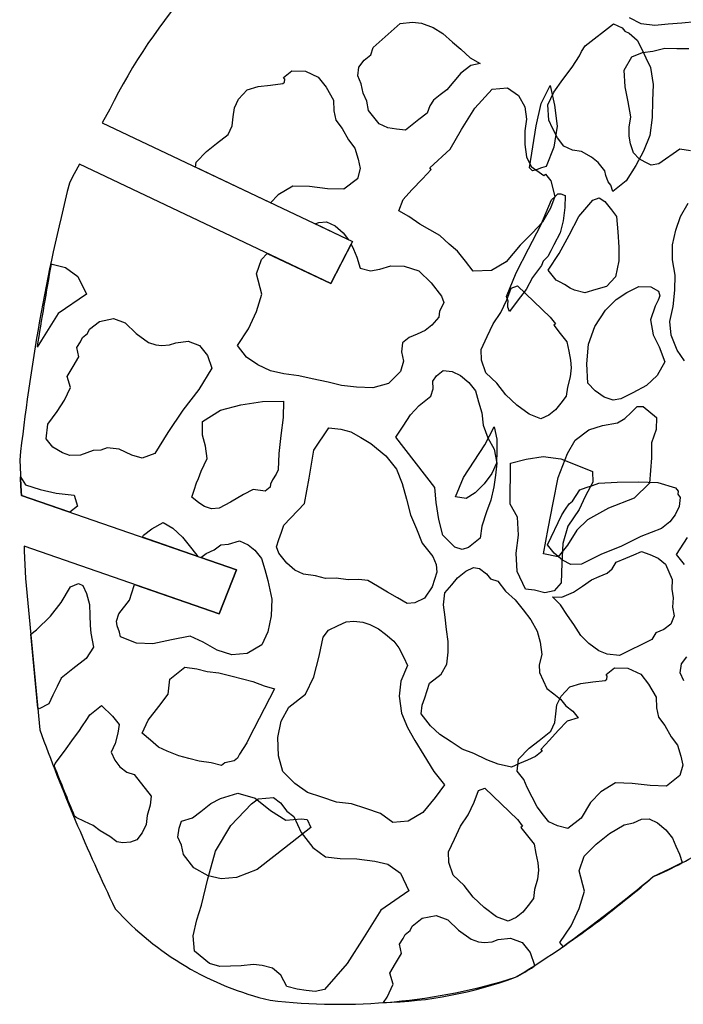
# Model space of a CAD drawing. Extents: x 1.3 to 15.6, y 3.2 to 7.5.
# Tile 11 of 19: x 8.5 to 9.9, y 3.2 to 5.2. Entities that reach past the tile are written whole.
import ezdxf

# ---------------------------------------------------------------- set-up
doc = ezdxf.new("R2010")
doc.units = 0
doc.header["$MEASUREMENT"] = 0

msp = doc.modelspace()

# ---------------------------------------------------------------- linework, layer by layer
at = {"color": 7, "linetype": 'Continuous'}
for p, q in [((9.3126, 5.1717), (9.3376, 5.1748)), ((9.3376, 5.1748), (9.3558, 5.1726)), ((9.3558, 5.1726), (9.3794, 5.1636)), ((9.8031, 5.1712), (9.7788, 5.1838)), ((9.8856, 5.173), (9.8581, 5.1704)), ((9.9132, 5.1757), (9.8856, 5.173)), ((9.2575, 5.1229), (9.3126, 5.1717)), ((9.3794, 5.1636), (9.3995, 5.1519)), ((9.6888, 5.1262), (9.7466, 5.1716)), ((9.7466, 5.1716), (9.7554, 5.1674)), ((9.7554, 5.1674), (9.7641, 5.1633)), ((9.7641, 5.1633), (9.7694, 5.1565)), ((9.7694, 5.1565), (9.7782, 5.1524)), ((9.7782, 5.1524), (9.7949, 5.138)), ((9.8305, 5.1677), (9.8031, 5.1712)), ((9.8581, 5.1704), (9.8305, 5.1677)), ((9.3995, 5.1519), (9.4189, 5.1342)), ((9.4189, 5.1342), (9.4357, 5.1199)), ((9.7949, 5.138), (9.8048, 5.1184)), ((9.2526, 5.1081), (9.2575, 5.1229)), ((9.4357, 5.1199), (9.4551, 5.1021)), ((9.6771, 5.1061), (9.6813, 5.1148)), ((9.6813, 5.1148), (9.6888, 5.1262)), ((9.7838, 5.1043), (9.8053, 5.1131)), ((9.8048, 5.1184), (9.8121, 5.1021)), ((9.8053, 5.1131), (9.8267, 5.1158)), ((9.8267, 5.1158), (9.8513, 5.1216)), ((9.8513, 5.1216), (9.8757, 5.1212)), ((9.8757, 5.1212), (9.9001, 5.1209)), ((9.2281, 5.0834), (9.239, 5.0975)), ((9.239, 5.0975), (9.2526, 5.1081)), ((9.4551, 5.1021), (9.4752, 5.0905)), ((9.6621, 5.0833), (9.6696, 5.0947)), ((9.6696, 5.0947), (9.6771, 5.1061)), ((9.7681, 5.077), (9.7838, 5.1043)), ((9.8121, 5.1021), (9.822, 5.0824)), ((9.0747, 5.0619), (9.0917, 5.0753)), ((9.0917, 5.0753), (9.1194, 5.075)), ((9.1194, 5.075), (9.1456, 5.0626)), ((9.2259, 5.0652), (9.2281, 5.0834)), ((9.4563, 5.0866), (9.4359, 5.0706)), ((9.4752, 5.0905), (9.4563, 5.0866)), ((9.6436, 5.0578), (9.6621, 5.0833)), ((9.7706, 5.0433), (9.7681, 5.077)), ((9.822, 5.0824), (9.8271, 5.0479)), ((9.0732, 5.0498), (9.0766, 5.0525)), ((9.0774, 5.0585), (9.0747, 5.0619)), ((9.0766, 5.0525), (9.0774, 5.0585)), ((9.1456, 5.0626), (9.1616, 5.0422)), ((9.2332, 5.0489), (9.2259, 5.0652)), ((9.4215, 5.0539), (9.4072, 5.0371)), ((9.4359, 5.0706), (9.4215, 5.0539)), ((9.6251, 5.0323), (9.6436, 5.0578)), ((8.9832, 5.0176), (9.0009, 5.037)), ((9.0009, 5.037), (9.0232, 5.0435)), ((9.0232, 5.0435), (9.0482, 5.0467)), ((9.0482, 5.0467), (9.0732, 5.0498)), ((9.1616, 5.0422), (9.1768, 5.0157)), ((9.237, 5.03), (9.2332, 5.0489)), ((9.4072, 5.0371), (9.3936, 5.0265)), ((9.4642, 4.9995), (9.4997, 5.0383)), ((9.4997, 5.0383), (9.5307, 5.0407)), ((9.5307, 5.0407), (9.5535, 5.0256)), ((9.599, 5.0092), (9.6179, 5.0456)), ((9.6127, 5.0061), (9.6251, 5.0323)), ((9.6179, 5.0456), (9.6265, 5.0057)), ((9.7763, 5.0127), (9.7706, 5.0433)), ((9.8271, 5.0479), (9.8261, 5.0142)), ((8.9749, 5.0001), (8.9832, 5.0176)), ((9.1768, 5.0157), (9.1773, 4.9941)), ((9.2443, 5.0137), (9.237, 5.03)), ((9.2482, 4.9948), (9.2443, 5.0137)), ((9.38, 5.0158), (9.3725, 5.0044)), ((9.3936, 5.0265), (9.38, 5.0158)), ((9.5535, 5.0256), (9.5661, 5.0025)), ((9.782, 4.982), (9.7763, 5.0127)), ((9.8261, 5.0142), (9.8251, 4.9805)), ((8.7215, 4.9976), (8.7059, 4.9695)), ((8.9727, 4.9819), (8.9749, 5.0001)), ((9.1773, 4.9941), (9.1812, 4.9752)), ((9.2588, 4.9812), (9.2482, 4.9948)), ((9.3725, 5.0044), (9.3676, 4.9896)), ((9.4375, 4.9565), (9.4642, 4.9995)), ((9.5661, 5.0025), (9.5693, 4.9775)), ((9.5892, 4.9635), (9.599, 5.0092)), ((9.6151, 4.9751), (9.6127, 5.0061)), ((9.6265, 5.0057), (9.6319, 4.9629)), ((8.9705, 4.9637), (8.9727, 4.9819)), ((9.1812, 4.9752), (9.1945, 4.9582)), ((9.2695, 4.9676), (9.2588, 4.9812)), ((9.3506, 4.9763), (9.337, 4.9656)), ((9.3676, 4.9896), (9.3506, 4.9763)), ((9.5693, 4.9775), (9.5663, 4.9533)), ((9.6224, 4.9588), (9.6151, 4.9751)), ((9.7786, 4.9607), (9.782, 4.982)), ((9.8251, 4.9805), (9.8207, 4.9441)), ((8.7059, 4.9695), (9.2153, 4.7279)), ((8.9622, 4.9463), (8.9705, 4.9637)), ((9.1945, 4.9582), (9.2071, 4.9351)), ((9.287, 4.9593), (9.2695, 4.9676)), ((9.3052, 4.9571), (9.287, 4.9593)), ((9.3234, 4.9549), (9.3052, 4.9571)), ((9.337, 4.9656), (9.3234, 4.9549)), ((9.4141, 4.9163), (9.4375, 4.9565)), ((9.5663, 4.9533), (9.5661, 4.9256)), ((9.5824, 4.9208), (9.5892, 4.9635)), ((9.6323, 4.9391), (9.6224, 4.9588)), ((9.6319, 4.9629), (9.6252, 4.9202)), ((9.7783, 4.9424), (9.7786, 4.9607)), ((8.9384, 4.9276), (8.9622, 4.9463)), ((9.2071, 4.9351), (9.2204, 4.9181)), ((9.6457, 4.9221), (9.6323, 4.9391)), ((9.7811, 4.927), (9.7783, 4.9424)), ((9.8207, 4.9441), (9.8076, 4.9118)), ((8.918, 4.9116), (8.9384, 4.9276)), ((9.2204, 4.9181), (9.227, 4.8958)), ((9.3726, 4.8782), (9.4141, 4.9163)), ((9.5661, 4.9256), (9.5692, 4.9006)), ((9.5757, 4.8781), (9.5824, 4.9208)), ((9.6252, 4.9202), (9.6093, 4.8807)), ((9.6631, 4.9139), (9.6457, 4.9221)), ((9.6813, 4.9117), (9.6631, 4.9139)), ((9.7015, 4.9), (9.6813, 4.9117)), ((9.787, 4.9086), (9.7811, 4.927)), ((9.8076, 4.9118), (9.7918, 4.8829)), ((9.8818, 4.9164), (9.8386, 4.8865)), ((9.9032, 4.913), (9.8818, 4.9164)), ((8.8969, 4.8895), (8.918, 4.9116)), ((9.227, 4.8958), (9.2308, 4.8769)), ((9.5692, 4.9006), (9.5791, 4.8809)), ((9.7156, 4.8891), (9.7015, 4.9)), ((9.799, 4.8962), (9.787, 4.9086)), ((9.8112, 4.8899), (9.799, 4.8962)), ((8.6594, 4.8854), (8.6485, 4.8657)), ((9.171, 4.6427), (8.6594, 4.8854)), ((8.8957, 4.8795), (8.8969, 4.8895)), ((9.0487, 4.8069), (8.8957, 4.8795)), ((9.2308, 4.8769), (9.2252, 4.856)), ((9.3575, 4.8554), (9.3753, 4.8748)), ((9.3753, 4.8748), (9.3726, 4.8782)), ((9.5817, 4.8719), (9.5757, 4.8781)), ((9.5791, 4.8809), (9.6046, 4.8625)), ((9.5909, 4.8749), (9.5817, 4.8719)), ((9.6001, 4.8778), (9.5909, 4.8749)), ((9.6093, 4.8807), (9.6001, 4.8778)), ((9.7289, 4.8721), (9.7156, 4.8891)), ((9.7308, 4.8626), (9.7289, 4.8721)), ((9.7918, 4.8829), (9.7726, 4.8514)), ((9.8233, 4.8836), (9.8112, 4.8899)), ((9.8386, 4.8865), (9.8233, 4.8836)), ((9.2252, 4.856), (9.198, 4.8346)), ((9.3364, 4.8333), (9.3575, 4.8554)), ((9.6046, 4.8625), (9.608, 4.8651)), ((9.608, 4.8651), (9.6187, 4.8515)), ((9.6187, 4.8515), (9.6271, 4.8197)), ((9.7354, 4.8497), (9.7308, 4.8626)), ((9.0942, 4.841), (9.0643, 4.8231)), ((9.1279, 4.84), (9.0942, 4.841)), ((9.1643, 4.8356), (9.1279, 4.84)), ((9.198, 4.8346), (9.1643, 4.8356)), ((9.3187, 4.8139), (9.3364, 4.8333)), ((9.7408, 4.8429), (9.7354, 4.8497)), ((9.7454, 4.8301), (9.7408, 4.8429)), ((9.7726, 4.8514), (9.7454, 4.8301)), ((9.0643, 4.8231), (9.0487, 4.8069)), ((9.3097, 4.7904), (9.3187, 4.8139)), ((9.5984, 4.7617), (9.6206, 4.8133)), ((9.6271, 4.8197), (9.6181, 4.7962)), ((9.6206, 4.8133), (9.6268, 4.8193)), ((9.6268, 4.8193), (9.633, 4.8253)), ((9.633, 4.8253), (9.6391, 4.8252)), ((9.6391, 4.8252), (9.6482, 4.8221)), ((9.6482, 4.8221), (9.6478, 4.7976)), ((9.6759, 4.7789), (9.7046, 4.8124)), ((9.7046, 4.8124), (9.7175, 4.817)), ((9.7175, 4.817), (9.7289, 4.8094)), ((9.6181, 4.7962), (9.6023, 4.7673)), ((9.6478, 4.7976), (9.6444, 4.7702)), ((9.7289, 4.8094), (9.7422, 4.7924)), ((9.7422, 4.7924), (9.7529, 4.7788)), ((9.8829, 4.7789), (9.8985, 4.8061)), ((9.3298, 4.7787), (9.3097, 4.7904)), ((9.3526, 4.7636), (9.3298, 4.7787)), ((9.656, 4.7413), (9.6759, 4.7789)), ((9.7529, 4.7788), (9.7553, 4.7478)), ((9.8733, 4.7515), (9.8829, 4.7789)), ((9.1396, 4.7638), (9.1468, 4.767)), ((9.2075, 4.7316), (9.1396, 4.7638)), ((9.1468, 4.767), (9.1623, 4.7682)), ((9.1623, 4.7682), (9.1798, 4.7599)), ((9.1798, 4.7599), (9.1965, 4.7456)), ((9.3727, 4.752), (9.3526, 4.7636)), ((9.3929, 4.7403), (9.3727, 4.752)), ((9.5732, 4.7131), (9.5984, 4.7617)), ((9.6023, 4.7673), (9.5812, 4.7453)), ((9.6444, 4.7702), (9.6379, 4.7458)), ((9.8667, 4.721), (9.8733, 4.7515)), ((9.1965, 4.7456), (9.2075, 4.7316)), ((9.4123, 4.7226), (9.3929, 4.7403)), ((9.5812, 4.7453), (9.5567, 4.7205)), ((9.6379, 4.7458), (9.6253, 4.7215)), ((9.6361, 4.7037), (9.656, 4.7413)), ((9.7553, 4.7478), (9.7577, 4.7167)), ((9.2153, 4.7279), (9.171, 4.6427)), ((9.171, 4.6427), (9.2125, 4.7225)), ((9.2125, 4.7225), (9.2171, 4.7123)), ((9.2171, 4.7123), (9.2244, 4.696)), ((9.429, 4.7082), (9.4123, 4.7226)), ((9.5567, 4.7205), (9.528, 4.687)), ((9.5481, 4.6646), (9.5732, 4.7131)), ((9.6253, 4.7215), (9.619, 4.7094)), ((9.7577, 4.7167), (9.7574, 4.689)), ((9.8663, 4.6905), (9.8667, 4.721)), ((9.0202, 4.6622), (9.03, 4.6918)), ((9.03, 4.6918), (9.0419, 4.7039)), ((9.0419, 4.7039), (9.171, 4.6427)), ((9.2244, 4.696), (9.2309, 4.6737)), ((9.445, 4.6878), (9.429, 4.7082)), ((9.6127, 4.6973), (9.6034, 4.6883)), ((9.619, 4.7094), (9.6127, 4.6973)), ((9.6135, 4.6695), (9.6361, 4.7037)), ((8.6019, 4.682), (8.604, 4.6818)), ((8.604, 4.6818), (8.6309, 4.6754)), ((8.6309, 4.6754), (8.6564, 4.657)), ((9.2309, 4.6737), (9.2518, 4.6681)), ((9.2518, 4.6681), (9.2707, 4.672)), ((9.2707, 4.672), (9.2931, 4.6785)), ((9.2931, 4.6785), (9.3207, 4.6782)), ((9.3207, 4.6782), (9.3503, 4.6685)), ((9.461, 4.6674), (9.445, 4.6878)), ((9.528, 4.687), (9.4981, 4.6691)), ((9.6002, 4.6791), (9.5815, 4.655)), ((9.6034, 4.6883), (9.6002, 4.6791)), ((9.7574, 4.689), (9.7503, 4.656)), ((9.8719, 4.6598), (9.8663, 4.6905)), ((8.6564, 4.657), (8.6736, 4.621)), ((9.0306, 4.621), (9.0202, 4.6622)), ((9.3503, 4.6685), (9.3751, 4.644)), ((9.4981, 4.6691), (9.461, 4.6674)), ((9.529, 4.616), (9.5481, 4.6646)), ((9.5815, 4.655), (9.569, 4.6307)), ((9.6295, 4.6491), (9.6135, 4.6695)), ((9.7503, 4.656), (9.7326, 4.6366)), ((9.8715, 4.6293), (9.8719, 4.6598)), ((9.3751, 4.644), (9.3964, 4.6168)), ((9.5294, 4.6096), (9.5384, 4.6332)), ((9.5384, 4.6332), (9.5513, 4.6378)), ((9.5513, 4.6378), (9.6175, 4.5743)), ((9.6382, 4.645), (9.6295, 4.6491)), ((9.6469, 4.6408), (9.6382, 4.645)), ((9.6583, 4.6333), (9.6469, 4.6408)), ((9.6671, 4.6292), (9.6583, 4.6333)), ((9.7326, 4.6366), (9.7103, 4.6301)), ((9.7736, 4.6246), (9.7982, 4.6365)), ((9.7982, 4.6365), (9.8227, 4.6361)), ((9.8227, 4.6361), (9.8378, 4.6267)), ((8.6736, 4.621), (8.6165, 4.5818)), ((9.0202, 4.5853), (9.0306, 4.621)), ((9.3964, 4.6168), (9.401, 4.6039)), ((9.5319, 4.6068), (9.529, 4.616)), ((9.569, 4.6307), (9.5503, 4.6065)), ((9.6879, 4.6236), (9.6671, 4.6292)), ((9.7103, 4.6301), (9.6879, 4.6236)), ((9.752, 4.6097), (9.7736, 4.6246)), ((9.8407, 4.6175), (9.8376, 4.6084)), ((9.8378, 4.6267), (9.8407, 4.6175)), ((9.8679, 4.5957), (9.8715, 4.6293)), ((9.3969, 4.5952), (9.3927, 4.5864)), ((9.401, 4.6039), (9.3969, 4.5952)), ((9.517, 4.5834), (9.5294, 4.6096)), ((9.5318, 4.6007), (9.5319, 4.6068)), ((9.5318, 4.5946), (9.5318, 4.6007)), ((9.5347, 4.5854), (9.5318, 4.5946)), ((9.5503, 4.6065), (9.5347, 4.5854)), ((9.7303, 4.5886), (9.752, 4.6097)), ((9.8313, 4.5963), (9.8217, 4.5689)), ((9.8376, 4.6084), (9.8313, 4.5963)), ((9.8614, 4.5653), (9.8679, 4.5957)), ((8.6165, 4.5818), (8.5823, 4.5274)), ((8.7007, 4.5654), (8.7291, 4.5712)), ((8.7291, 4.5712), (8.7527, 4.5622)), ((9.0036, 4.5504), (9.0202, 4.5853)), ((9.3913, 4.5743), (9.3769, 4.5576)), ((9.3927, 4.5864), (9.3913, 4.5743)), ((9.5019, 4.5606), (9.517, 4.5834)), ((9.6175, 4.5743), (9.6202, 4.5709)), ((9.6202, 4.5709), (9.6255, 4.5641)), ((9.7084, 4.5553), (9.7303, 4.5886)), ((8.6803, 4.5494), (8.7007, 4.5654)), ((8.7527, 4.5622), (8.7747, 4.5411)), ((9.3769, 4.5576), (9.3633, 4.5469)), ((9.4895, 4.5344), (9.5019, 4.5606)), ((9.6282, 4.5607), (9.6248, 4.5581)), ((9.6248, 4.5581), (9.6381, 4.5411)), ((9.6255, 4.5641), (9.6282, 4.5607)), ((9.6957, 4.5188), (9.7084, 4.5553)), ((9.8217, 4.5689), (9.8274, 4.5383)), ((9.864, 4.5377), (9.8614, 4.5653)), ((8.6619, 4.5239), (8.666, 4.5327)), ((8.666, 4.5327), (8.6762, 4.5407)), ((8.6762, 4.5407), (8.6803, 4.5494)), ((8.7747, 4.5411), (8.8002, 4.5226)), ((8.981, 4.5162), (9.0036, 4.5504)), ((9.3308, 4.5324), (9.3172, 4.5217)), ((9.3471, 4.5396), (9.3308, 4.5324)), ((9.3633, 4.5469), (9.3471, 4.5396)), ((9.4771, 4.5082), (9.4895, 4.5344)), ((9.6381, 4.5411), (9.6514, 4.5241)), ((9.8274, 4.5383), (9.8392, 4.5136)), ((9.8758, 4.507), (9.864, 4.5377)), ((8.5823, 4.5274), (8.5734, 4.5133)), ((8.6543, 4.5125), (8.6619, 4.5239)), ((8.6582, 4.4936), (8.6543, 4.5125)), ((8.8002, 4.5226), (8.815, 4.5177)), ((8.815, 4.5177), (8.8272, 4.5163)), ((8.8272, 4.5163), (8.8427, 4.5175)), ((8.8427, 4.5175), (8.8556, 4.5221)), ((8.8556, 4.5221), (8.8806, 4.5252)), ((8.8806, 4.5252), (8.9041, 4.5162)), ((8.9041, 4.5162), (8.9201, 4.4958)), ((8.9997, 4.4923), (8.981, 4.5162)), ((9.3172, 4.5217), (9.315, 4.5035)), ((9.6514, 4.5241), (9.6553, 4.5051)), ((9.692, 4.4791), (9.6957, 4.5188)), ((9.8392, 4.5136), (9.851, 4.4829)), ((8.6465, 4.4735), (8.6582, 4.4936)), ((8.9201, 4.4958), (8.9293, 4.4701)), ((9.0225, 4.4773), (8.9997, 4.4923)), ((9.315, 4.5035), (9.3189, 4.4846)), ((9.4776, 4.4866), (9.4771, 4.5082)), ((9.6553, 4.5051), (9.6592, 4.4862)), ((9.8907, 4.4854), (9.8758, 4.507)), ((8.6349, 4.4533), (8.6465, 4.4735)), ((9.0487, 4.4649), (9.0225, 4.4773)), ((9.3189, 4.4846), (9.3133, 4.4637)), ((9.4868, 4.4609), (9.4776, 4.4866)), ((9.6604, 4.4707), (9.6582, 4.4525)), ((9.6592, 4.4862), (9.6604, 4.4707)), ((9.6945, 4.4394), (9.692, 4.4791)), ((9.851, 4.4829), (9.8353, 4.4556)), ((8.6414, 4.431), (8.6349, 4.4533)), ((8.9293, 4.4701), (8.9026, 4.4271)), ((9.0756, 4.4585), (9.0487, 4.4649)), ((9.106, 4.4549), (9.0756, 4.4585)), ((9.1329, 4.4485), (9.106, 4.4549)), ((9.3133, 4.4637), (9.2887, 4.439)), ((9.3785, 4.4435), (9.3861, 4.4549)), ((9.3861, 4.4549), (9.3997, 4.4656)), ((9.3997, 4.4656), (9.4179, 4.4634)), ((9.4179, 4.4634), (9.4353, 4.4551)), ((9.4353, 4.4551), (9.4521, 4.4408)), ((9.5089, 4.4397), (9.4868, 4.4609)), ((9.6582, 4.4525), (9.6526, 4.4316)), ((9.8353, 4.4556), (9.8136, 4.4346)), ((8.629, 4.4048), (8.6414, 4.431)), ((9.1659, 4.4415), (9.1329, 4.4485)), ((9.1929, 4.4351), (9.1659, 4.4415)), ((9.2232, 4.4315), (9.1929, 4.4351)), ((9.2569, 4.4305), (9.2232, 4.4315)), ((9.2887, 4.439), (9.2569, 4.4305)), ((9.3797, 4.428), (9.3785, 4.4435)), ((9.4521, 4.4408), (9.4654, 4.4238)), ((9.5275, 4.4159), (9.5089, 4.4397)), ((9.6526, 4.4316), (9.6504, 4.4134)), ((9.7095, 4.4239), (9.6945, 4.4394)), ((9.8136, 4.4346), (9.7859, 4.4197)), ((8.9026, 4.4271), (8.8698, 4.3849)), ((9.3511, 4.3945), (9.3749, 4.4131)), ((9.3749, 4.4131), (9.3797, 4.428)), ((9.4654, 4.4238), (9.4719, 4.4014)), ((9.5496, 4.3948), (9.5275, 4.4159)), ((9.6504, 4.4134), (9.6394, 4.3993)), ((9.7277, 4.4114), (9.7095, 4.4239)), ((9.7459, 4.405), (9.7277, 4.4114)), ((9.7859, 4.4197), (9.7612, 4.4078)), ((8.6139, 4.382), (8.629, 4.4048)), ((8.9467, 4.3849), (8.988, 4.3953)), ((8.988, 4.3953), (9.0319, 4.4023)), ((9.0319, 4.4023), (9.0751, 4.4032)), ((9.0751, 4.4032), (9.0741, 4.3695)), ((9.3333, 4.3751), (9.3511, 4.3945)), ((9.4719, 4.4014), (9.4785, 4.3791)), ((9.5751, 4.3763), (9.5496, 4.3948)), ((9.6394, 4.3993), (9.6285, 4.3853)), ((9.7612, 4.4078), (9.7459, 4.405)), ((9.7822, 4.38), (9.7946, 4.392)), ((9.7946, 4.392), (9.8069, 4.3919)), ((9.8069, 4.3919), (9.834, 4.3701)), ((8.5955, 4.3565), (8.6139, 4.382)), ((8.8698, 4.3849), (8.8396, 4.3393)), ((8.91, 4.3616), (8.9467, 4.3849)), ((9.3183, 4.3523), (9.3333, 4.3751)), ((9.4785, 4.3791), (9.4816, 4.3541)), ((9.5986, 4.3673), (9.5751, 4.3763)), ((9.6149, 4.3746), (9.5986, 4.3673)), ((9.6285, 4.3853), (9.6149, 4.3746)), ((9.7698, 4.368), (9.7822, 4.38)), ((8.5918, 4.3262), (8.5955, 4.3565)), ((8.9098, 4.3339), (8.91, 4.3616)), ((9.0741, 4.3695), (9.0697, 4.3331)), ((9.3032, 4.3295), (9.3183, 4.3523)), ((9.4816, 4.3541), (9.4908, 4.3283)), ((9.4848, 4.3141), (9.5037, 4.3505)), ((9.5037, 4.3505), (9.5094, 4.326)), ((9.6961, 4.3446), (9.7238, 4.3534)), ((9.7238, 4.3534), (9.7544, 4.359)), ((9.7544, 4.359), (9.7698, 4.368)), ((9.834, 4.3701), (9.8337, 4.3456)), ((8.8396, 4.3393), (8.8129, 4.2964)), ((8.9163, 4.3116), (8.9098, 4.3339)), ((9.0697, 4.3331), (9.0653, 4.2967)), ((9.1369, 4.3034), (9.167, 4.349)), ((9.167, 4.349), (9.1913, 4.3461)), ((9.1913, 4.3461), (9.2122, 4.3405)), ((9.2122, 4.3405), (9.2323, 4.3288)), ((9.6683, 4.3236), (9.6961, 4.3446)), ((9.8337, 4.3456), (9.8241, 4.3183)), ((8.6051, 4.3092), (8.5918, 4.3262)), ((8.9194, 4.2866), (8.9163, 4.3116)), ((9.2323, 4.3288), (9.2525, 4.3171)), ((9.2525, 4.3171), (9.2833, 4.2919)), ((9.3832, 4.2275), (9.3032, 4.3295)), ((9.4629, 4.2808), (9.4848, 4.3141)), ((9.4908, 4.3283), (9.5034, 4.3053)), ((9.5094, 4.326), (9.5091, 4.3015)), ((9.6526, 4.2964), (9.6683, 4.3236)), ((9.8241, 4.3183), (9.8236, 4.2877)), ((8.6253, 4.2975), (8.6051, 4.3092)), ((8.6401, 4.2927), (8.6253, 4.2975)), ((8.6617, 4.2931), (8.6401, 4.2927)), ((8.6745, 4.2977), (8.6617, 4.2931)), ((8.6874, 4.3023), (8.6745, 4.2977)), ((8.7029, 4.3035), (8.6874, 4.3023)), ((8.7158, 4.3081), (8.7029, 4.3035)), ((8.7401, 4.3052), (8.7158, 4.3081)), ((8.7663, 4.2928), (8.7401, 4.3052)), ((8.7872, 4.2872), (8.7663, 4.2928)), ((8.8129, 4.2964), (8.7872, 4.2872)), ((9.0653, 4.2967), (9.0643, 4.2629)), ((9.1269, 4.2461), (9.1369, 4.3034)), ((9.2833, 4.2919), (9.3046, 4.2647)), ((9.5034, 4.3053), (9.5092, 4.2769)), ((9.5091, 4.3015), (9.5087, 4.2771)), ((9.5687, 4.2851), (9.6032, 4.2901)), ((9.6032, 4.2901), (9.6396, 4.2857)), ((9.6336, 4.2477), (9.6526, 4.2964)), ((8.538, 4.2826), (8.5394, 4.2537)), ((8.907, 4.2604), (8.9194, 4.2866)), ((9.4411, 4.2475), (9.4629, 4.2808)), ((9.5087, 4.2771), (9.4992, 4.2558)), ((9.5092, 4.2769), (9.5063, 4.2526)), ((9.5366, 4.2489), (9.5369, 4.2766)), ((9.5369, 4.2766), (9.5687, 4.2851)), ((9.6396, 4.2857), (9.6718, 4.2726)), ((9.6718, 4.2726), (9.7041, 4.2595)), ((9.8236, 4.2877), (9.8198, 4.2358)), ((8.5394, 4.2537), (8.5399, 4.2448)), ((8.9022, 4.2456), (8.907, 4.2604)), ((9.0602, 4.2542), (9.0526, 4.2428)), ((9.0643, 4.2629), (9.0602, 4.2542)), ((9.3046, 4.2647), (9.3165, 4.2355)), ((9.4992, 4.2558), (9.4836, 4.2347)), ((9.5063, 4.2526), (9.5033, 4.2283)), ((9.7041, 4.2595), (9.7046, 4.2379)), ((8.5397, 4.249), (8.5497, 4.2328)), ((8.5399, 4.2448), (8.5397, 4.249)), ((8.5412, 4.2189), (8.5399, 4.2448)), ((8.5399, 4.2448), (8.5412, 4.2189)), ((8.5497, 4.2328), (8.5793, 4.223)), ((8.8932, 4.2221), (8.898, 4.2369)), ((8.898, 4.2369), (8.9022, 4.2456)), ((9.0485, 4.2341), (9.0478, 4.228)), ((9.0526, 4.2428), (9.0485, 4.2341)), ((9.1176, 4.1949), (9.1269, 4.2461)), ((9.3165, 4.2355), (9.3249, 4.2037)), ((9.4252, 4.208), (9.4411, 4.2475)), ((9.4836, 4.2347), (9.465, 4.2166)), ((9.5364, 4.2213), (9.5366, 4.2489)), ((9.6237, 4.1959), (9.6336, 4.2477)), ((9.7046, 4.2379), (9.6888, 4.209)), ((9.6911, 4.227), (9.7039, 4.2316)), ((9.7039, 4.2316), (9.7168, 4.2362)), ((9.7168, 4.2362), (9.7539, 4.2379)), ((9.7539, 4.2379), (9.7971, 4.2388)), ((9.8198, 4.2358), (9.7888, 4.2057)), ((9.7971, 4.2388), (9.8369, 4.2371)), ((9.8369, 4.2371), (9.8726, 4.2266)), ((8.5416, 4.2112), (8.5412, 4.2189)), ((8.5412, 4.2189), (8.5416, 4.2112)), ((8.6398, 4.1771), (8.5416, 4.2112)), ((8.5416, 4.2112), (8.9789, 4.0594)), ((8.5793, 4.223), (8.6123, 4.216)), ((8.6123, 4.216), (8.6487, 4.2116)), ((8.6487, 4.2116), (8.6553, 4.1893)), ((8.8883, 4.2073), (8.8932, 4.2221)), ((8.9936, 4.213), (8.9672, 4.1977)), ((9.0133, 4.2229), (8.9936, 4.213)), ((9.0376, 4.22), (9.0133, 4.2229)), ((9.0478, 4.228), (9.0376, 4.22)), ((9.3856, 4.1964), (9.3832, 4.2275)), ((9.465, 4.2166), (9.4465, 4.2047)), ((9.5033, 4.2283), (9.497, 4.2014)), ((9.5361, 4.1936), (9.5364, 4.2213)), ((9.6631, 4.1996), (9.6707, 4.211)), ((9.6707, 4.211), (9.6782, 4.2224)), ((9.6782, 4.2224), (9.6911, 4.227)), ((9.8726, 4.2266), (9.8779, 4.2198)), ((9.8779, 4.2198), (9.8772, 4.2138)), ((9.8772, 4.2138), (9.8825, 4.207)), ((8.9024, 4.1963), (8.8883, 4.2073)), ((8.9138, 4.1888), (8.9024, 4.1963)), ((8.9672, 4.1977), (8.9441, 4.1851)), ((9.0754, 4.1508), (9.1176, 4.1949)), ((9.3249, 4.2037), (9.3334, 4.1719)), ((9.3907, 4.1619), (9.3856, 4.1964)), ((9.4465, 4.2047), (9.4252, 4.208)), ((9.497, 4.2014), (9.488, 4.1779)), ((9.5514, 4.1671), (9.5361, 4.1936)), ((9.6137, 4.1441), (9.6237, 4.1959)), ((9.6488, 4.1829), (9.6563, 4.1943)), ((9.6563, 4.1943), (9.6631, 4.1996)), ((9.6888, 4.209), (9.6764, 4.1828)), ((9.7888, 4.2057), (9.7366, 4.1851)), ((9.8825, 4.207), (9.8803, 4.1888)), ((8.6553, 4.1893), (8.6398, 4.1771)), ((8.9286, 4.1839), (8.9138, 4.1888)), ((8.9441, 4.1851), (8.9286, 4.1839)), ((9.3334, 4.1719), (9.3453, 4.1428)), ((9.488, 4.1779), (9.4783, 4.1483)), ((9.6123, 4.1103), (9.6413, 4.1715)), ((9.6413, 4.1715), (9.6488, 4.1829)), ((9.6764, 4.1828), (9.6538, 4.1486)), ((9.7366, 4.1851), (9.6934, 4.1613)), ((9.8721, 4.1713), (9.8611, 4.1572)), ((9.8803, 4.1888), (9.8721, 4.1713)), ((8.8067, 4.1432), (8.8298, 4.1558)), ((8.8298, 4.1558), (8.8499, 4.1442)), ((9.0705, 4.136), (9.0754, 4.1508)), ((9.3991, 4.1301), (9.3907, 4.1619)), ((9.553, 4.13), (9.5514, 4.1671)), ((9.6934, 4.1613), (9.6717, 4.1402)), ((9.8611, 4.1572), (9.8441, 4.1439)), ((8.7877, 4.1258), (8.7897, 4.1299)), ((8.7897, 4.1299), (8.8067, 4.1432)), ((8.8499, 4.1442), (8.8693, 4.1264)), ((9.0656, 4.1212), (9.0705, 4.136)), ((9.3453, 4.1428), (9.3571, 4.1137)), ((9.4239, 4.1056), (9.3991, 4.1301)), ((9.4783, 4.1483), (9.4753, 4.124)), ((9.5486, 4.0936), (9.553, 4.13)), ((9.6038, 4.0923), (9.6137, 4.1441)), ((9.6538, 4.1486), (9.6433, 4.1129)), ((9.6717, 4.1402), (9.6529, 4.1099)), ((9.8441, 4.1439), (9.8021, 4.1274)), ((8.9006, 4.0866), (8.7877, 4.1258)), ((8.8693, 4.1264), (8.888, 4.1026)), ((8.9338, 4.1002), (8.9474, 4.1108)), ((8.9474, 4.1108), (8.963, 4.112)), ((8.963, 4.112), (8.9853, 4.1186)), ((8.9853, 4.1186), (9.0028, 4.1103)), ((9.0028, 4.1103), (9.0168, 4.0994)), ((9.0608, 4.1064), (9.0656, 4.1212)), ((9.3571, 4.1137), (9.3785, 4.0865)), ((9.4617, 4.1133), (9.4515, 4.1053)), ((9.4753, 4.124), (9.4617, 4.1133)), ((9.6257, 4.0933), (9.6123, 4.1103)), ((9.6529, 4.1099), (9.6342, 4.0858)), ((9.6433, 4.1129), (9.6416, 4.0731)), ((9.8021, 4.1274), (9.7628, 4.1076)), ((9.8747, 4.091), (9.8973, 4.1252)), ((8.5468, 4.1079), (8.5473, 4.0982)), ((8.9441, 3.9699), (8.5468, 4.1079)), ((8.5473, 4.0982), (8.5501, 4.0423)), ((8.888, 4.1026), (8.9006, 4.0866)), ((8.9067, 4.0844), (8.9176, 4.0929)), ((8.9176, 4.0929), (8.9338, 4.1002)), ((9.0168, 4.0994), (9.0302, 4.0824)), ((9.0654, 4.0935), (9.0608, 4.1064)), ((9.0814, 4.0731), (9.0654, 4.0935)), ((9.4387, 4.1007), (9.4239, 4.1056)), ((9.4515, 4.1053), (9.4387, 4.1007)), ((9.5503, 4.0565), (9.5486, 4.0936)), ((9.6342, 4.0858), (9.6038, 4.0923)), ((9.6424, 4.079), (9.6257, 4.0933)), ((9.7208, 4.0911), (9.6815, 4.0712)), ((9.7628, 4.1076), (9.7208, 4.0911)), ((9.7718, 4.0835), (9.7877, 4.0904)), ((9.7877, 4.0904), (9.8035, 4.0972)), ((9.8035, 4.0972), (9.8206, 4.0905)), ((9.8206, 4.0905), (9.8376, 4.0837)), ((9.8907, 4.0705), (9.8747, 4.091)), ((8.9789, 4.0594), (8.9067, 4.0844)), ((9.0302, 4.0824), (9.0367, 4.06)), ((9.0981, 4.0588), (9.0814, 4.0731)), ((9.3785, 4.0865), (9.3857, 4.0702)), ((9.3857, 4.0702), (9.3869, 4.0547)), ((9.6416, 4.0731), (9.6398, 4.0333)), ((9.6599, 4.0707), (9.6424, 4.079)), ((9.6815, 4.0712), (9.6599, 4.0707)), ((9.7435, 4.0619), (9.752, 4.075)), ((9.752, 4.075), (9.7718, 4.0835)), ((9.8376, 4.0837), (9.8524, 4.0713)), ((9.8524, 4.0713), (9.8593, 4.0554)), ((8.9441, 3.9699), (8.9789, 4.0594)), ((8.9789, 4.0594), (8.9441, 3.9699)), ((9.0367, 4.06), (9.0432, 4.0377)), ((9.1156, 4.0505), (9.0981, 4.0588)), ((9.1399, 4.0476), (9.1156, 4.0505)), ((9.3869, 4.0547), (9.3821, 4.0399)), ((9.4287, 4.0435), (9.4457, 4.0568)), ((9.4457, 4.0568), (9.4619, 4.0641)), ((9.4619, 4.0641), (9.4741, 4.0626)), ((9.4741, 4.0626), (9.4882, 4.0517)), ((9.4882, 4.0517), (9.4962, 4.0415)), ((9.5675, 4.0205), (9.5503, 4.0565)), ((9.7174, 4.0459), (9.7333, 4.0528)), ((9.7333, 4.0528), (9.7435, 4.0619)), ((9.8593, 4.0554), (9.8661, 4.0396)), ((8.5501, 4.0423), (8.5788, 3.7341)), ((8.6415, 4.0247), (8.6578, 4.032)), ((8.6578, 4.032), (8.6665, 4.0278)), ((8.7712, 4.0275), (8.7714, 4.0299)), ((8.7714, 4.0299), (8.9441, 3.9699)), ((9.0432, 4.0377), (9.0471, 4.0188)), ((9.1607, 4.042), (9.1399, 4.0476)), ((9.1823, 4.0424), (9.1607, 4.042)), ((9.2066, 4.0395), (9.1823, 4.0424)), ((9.2282, 4.04), (9.2066, 4.0395)), ((9.2464, 4.0378), (9.2282, 4.04)), ((9.2665, 4.0261), (9.2464, 4.0378)), ((9.3821, 4.0399), (9.3772, 4.025)), ((9.4177, 4.0294), (9.4287, 4.0435)), ((9.4962, 4.0415), (9.511, 4.0366)), ((9.511, 4.0366), (9.527, 4.0162)), ((9.6398, 4.0333), (9.6255, 4.0166)), ((9.6835, 4.0265), (9.7016, 4.0391)), ((9.7016, 4.0391), (9.7174, 4.0459)), ((9.8661, 4.0396), (9.865, 4.0203)), ((8.6223, 3.9932), (8.6415, 4.0247)), ((8.6665, 4.0278), (8.6738, 4.0116)), ((8.6738, 4.0116), (8.6803, 3.9892)), ((8.7614, 3.9979), (8.7712, 4.0275)), ((9.0471, 4.0188), (9.051, 3.9998)), ((9.2867, 4.0144), (9.2665, 4.0261)), ((9.3068, 4.0028), (9.2867, 4.0144)), ((9.3772, 4.025), (9.3621, 4.0022)), ((9.4005, 3.9884), (9.4034, 4.0126)), ((9.4034, 4.0126), (9.4177, 4.0294)), ((9.527, 4.0162), (9.5464, 3.9985)), ((9.5857, 4.0183), (9.5675, 4.0205)), ((9.6066, 4.0127), (9.5857, 4.0183)), ((9.6255, 4.0166), (9.6066, 4.0127)), ((9.6415, 4.0037), (9.6653, 4.014)), ((9.6653, 4.014), (9.6835, 4.0265)), ((9.865, 4.0203), (9.8679, 4.0027)), ((8.6005, 3.965), (8.6223, 3.9932)), ((8.7396, 3.9698), (8.7614, 3.9979)), ((9.051, 3.9998), (9.05, 3.9661)), ((9.3269, 3.9911), (9.3068, 4.0028)), ((9.3425, 3.9923), (9.3269, 3.9911)), ((9.3621, 4.0022), (9.3425, 3.9923)), ((9.5464, 3.9985), (9.5624, 3.978)), ((9.6222, 4.0048), (9.6415, 4.0037)), ((9.6387, 3.9884), (9.6222, 4.0048)), ((9.8679, 4.0027), (9.8669, 3.9834)), ((8.6803, 3.9892), (8.6808, 3.9676)), ((8.7347, 3.955), (8.7396, 3.9698)), ((9.4036, 3.9634), (9.4005, 3.9884)), ((9.5624, 3.978), (9.5784, 3.9576)), ((9.653, 3.9663), (9.6387, 3.9884)), ((9.8669, 3.9834), (9.8698, 3.9658)), ((8.5725, 3.9376), (8.6005, 3.965)), ((8.6808, 3.9676), (8.6813, 3.946)), ((8.7366, 3.9455), (8.7347, 3.955)), ((9.05, 3.9661), (9.0429, 3.9331)), ((9.1861, 3.9466), (9.2024, 3.9538)), ((9.2024, 3.9538), (9.2179, 3.955)), ((9.2179, 3.955), (9.2361, 3.9528)), ((9.2361, 3.9528), (9.2509, 3.948)), ((9.4067, 3.9384), (9.4036, 3.9634)), ((9.5784, 3.9576), (9.591, 3.9346)), ((9.6655, 3.9482), (9.653, 3.9663)), ((9.8698, 3.9658), (9.863, 3.9488)), ((8.5607, 3.9283), (8.5725, 3.9376)), ((8.6813, 3.946), (8.6825, 3.9305)), ((8.6825, 3.9305), (8.6883, 3.9021)), ((8.7412, 3.9326), (8.7366, 3.9455)), ((8.7432, 3.9232), (8.7412, 3.9326)), ((9.0429, 3.9331), (9.0305, 3.9069)), ((9.1555, 3.9226), (9.1665, 3.9366)), ((9.1665, 3.9366), (9.1861, 3.9466)), ((9.2509, 3.948), (9.2684, 3.9397)), ((9.2684, 3.9397), (9.2825, 3.9288)), ((9.4099, 3.9134), (9.4067, 3.9384)), ((9.591, 3.9346), (9.5975, 3.9122)), ((9.6798, 3.9261), (9.6655, 3.9482)), ((9.833, 3.9311), (9.8245, 3.918)), ((9.8488, 3.9379), (9.833, 3.9311)), ((9.863, 3.9488), (9.8488, 3.9379)), ((8.5747, 3.7782), (8.5607, 3.9283)), ((8.7754, 3.91), (8.7432, 3.9232)), ((8.8092, 3.909), (8.7754, 3.91)), ((8.847, 3.9168), (8.8092, 3.909)), ((8.8849, 3.9245), (8.847, 3.9168)), ((8.9111, 3.9121), (8.8849, 3.9245)), ((8.94, 3.8963), (8.9111, 3.9121)), ((9.1477, 3.8835), (9.1555, 3.9226)), ((9.2825, 3.9288), (9.2992, 3.9144)), ((9.2992, 3.9144), (9.3099, 3.9008)), ((9.4103, 3.8918), (9.4099, 3.9134)), ((9.5975, 3.9122), (9.6006, 3.8872)), ((9.6963, 3.9097), (9.6798, 3.9261)), ((9.7168, 3.895), (9.6963, 3.9097)), ((9.8245, 3.918), (9.7588, 3.8849)), ((8.6883, 3.9021), (8.6732, 3.8793)), ((8.9696, 3.8866), (8.94, 3.8963)), ((9.0305, 3.9069), (9.0006, 3.889)), ((9.3099, 3.9008), (9.3198, 3.8812)), ((9.4074, 3.8675), (9.4103, 3.8918)), ((9.7338, 3.8882), (9.7168, 3.895)), ((8.6732, 3.8793), (8.646, 3.858)), ((9.0006, 3.889), (8.9696, 3.8866)), ((9.1365, 3.8418), (9.1477, 3.8835)), ((9.3198, 3.8812), (9.3271, 3.8649)), ((9.6006, 3.8872), (9.595, 3.8664)), ((9.7588, 3.8849), (9.7338, 3.8882)), ((9.8847, 3.8681), (9.8956, 3.8822)), ((8.646, 3.858), (8.6222, 3.8393)), ((8.8504, 3.8425), (8.8606, 3.8505)), ((8.8606, 3.8505), (8.8674, 3.8558)), ((8.8674, 3.8558), (8.8742, 3.8612)), ((8.8742, 3.8612), (8.8984, 3.8582)), ((8.8984, 3.8582), (8.9193, 3.8526)), ((8.9193, 3.8526), (8.9436, 3.8497)), ((8.9436, 3.8497), (8.9705, 3.8434)), ((9.3271, 3.8649), (9.3139, 3.8326)), ((9.3957, 3.8474), (9.4074, 3.8675)), ((9.595, 3.8664), (9.5962, 3.8508)), ((9.5962, 3.8508), (9.6035, 3.8346)), ((9.7313, 3.8467), (9.7483, 3.86)), ((9.7483, 3.86), (9.7759, 3.8597)), ((9.7759, 3.8597), (9.8021, 3.8473)), ((9.8825, 3.8499), (9.8847, 3.8681)), ((9.8898, 3.8337), (9.8825, 3.8499)), ((8.6222, 3.8393), (8.6139, 3.8218)), ((8.8399, 3.8068), (8.8436, 3.8372)), ((8.8436, 3.8372), (8.8504, 3.8425)), ((8.9705, 3.8434), (8.9914, 3.8378)), ((8.9914, 3.8378), (9.0122, 3.8322)), ((9.0122, 3.8322), (9.0358, 3.8232)), ((9.12, 3.8068), (9.1365, 3.8418)), ((9.3139, 3.8326), (9.3103, 3.8023)), ((9.3719, 3.8287), (9.3957, 3.8474)), ((9.6035, 3.8346), (9.6108, 3.8183)), ((9.6798, 3.8283), (9.7048, 3.8314)), ((9.7048, 3.8314), (9.7298, 3.8345)), ((9.7298, 3.8345), (9.7332, 3.8372)), ((9.7339, 3.8433), (9.7313, 3.8467)), ((9.7332, 3.8372), (9.7339, 3.8433)), ((9.8021, 3.8473), (9.8181, 3.8269)), ((8.6139, 3.8218), (8.6057, 3.8043)), ((9.0567, 3.8176), (9.0044, 3.7161)), ((9.0358, 3.8232), (9.0567, 3.8176)), ((9.3622, 3.7991), (9.3671, 3.8139)), ((9.3671, 3.8139), (9.3719, 3.8287)), ((9.6108, 3.8183), (9.6248, 3.8074)), ((9.6397, 3.8023), (9.6575, 3.8217)), ((9.6575, 3.8217), (9.6798, 3.8283)), ((9.8181, 3.8269), (9.8334, 3.8005)), ((8.6057, 3.8043), (8.5974, 3.7869)), ((8.8214, 3.7814), (8.8399, 3.8068)), ((9.086, 3.7802), (9.12, 3.8068)), ((9.3103, 3.8023), (9.3153, 3.7678)), ((9.3573, 3.7843), (9.3622, 3.7991)), ((9.6248, 3.8074), (9.6389, 3.7964)), ((9.6315, 3.7849), (9.6397, 3.8023)), ((9.6389, 3.7964), (9.6496, 3.7828)), ((9.8334, 3.8005), (9.8339, 3.7789)), ((8.5777, 3.7769), (8.5747, 3.7782)), ((8.5974, 3.7869), (8.5777, 3.7769)), ((8.6809, 3.7645), (8.7047, 3.7831)), ((8.7047, 3.7831), (8.7268, 3.762)), ((8.7996, 3.7532), (8.8214, 3.7814)), ((9.0702, 3.7513), (9.086, 3.7802)), ((9.3551, 3.7661), (9.3573, 3.7843)), ((9.6293, 3.7667), (9.6315, 3.7849)), ((9.6496, 3.7828), (9.6636, 3.7719)), ((9.6636, 3.7719), (9.6743, 3.7583)), ((9.8339, 3.7789), (9.8378, 3.7599)), ((8.6658, 3.7417), (8.6734, 3.7531)), ((8.6734, 3.7531), (8.6809, 3.7645)), ((8.7268, 3.762), (8.7401, 3.745)), ((8.7872, 3.727), (8.7996, 3.7532)), ((9.0631, 3.7183), (9.0702, 3.7513)), ((9.3153, 3.7678), (9.3272, 3.7387)), ((9.3738, 3.7423), (9.3551, 3.7661)), ((9.6271, 3.7485), (9.6293, 3.7667)), ((9.652, 3.7518), (9.6342, 3.7324)), ((9.6743, 3.7583), (9.652, 3.7518)), ((9.8378, 3.7599), (9.8511, 3.7429)), ((8.6474, 3.7162), (8.6583, 3.7303)), ((8.6583, 3.7303), (8.6658, 3.7417)), ((8.7401, 3.745), (8.7379, 3.7268)), ((9.3272, 3.7387), (9.3425, 3.7122)), ((9.3932, 3.7246), (9.3738, 3.7423)), ((9.595, 3.7123), (9.6188, 3.731)), ((9.6342, 3.7324), (9.6165, 3.713)), ((9.6188, 3.731), (9.6271, 3.7485)), ((9.8511, 3.7429), (9.8637, 3.7199)), ((8.6289, 3.6907), (8.6474, 3.7162)), ((8.7379, 3.7268), (8.7323, 3.7059)), ((8.8039, 3.7127), (8.7872, 3.727)), ((8.8206, 3.6983), (8.8039, 3.7127)), ((9.0044, 3.7161), (9.0003, 3.7074)), ((9.0648, 3.6811), (9.0631, 3.7183)), ((9.3425, 3.7122), (9.3604, 3.6824)), ((9.416, 3.7095), (9.3932, 3.7246)), ((9.4388, 3.6944), (9.416, 3.7095)), ((9.5746, 3.6963), (9.595, 3.7123)), ((9.6165, 3.713), (9.5988, 3.6936)), ((9.8637, 3.7199), (9.877, 3.7029)), ((8.6104, 3.6653), (8.6289, 3.6907)), ((8.7323, 3.7059), (8.724, 3.6885)), ((8.8381, 3.6901), (8.8206, 3.6983)), ((8.8616, 3.6811), (8.8381, 3.6901)), ((8.9927, 3.696), (8.9852, 3.6846)), ((9.0003, 3.7074), (8.9927, 3.696)), ((9.4624, 3.6854), (9.4388, 3.6944)), ((9.5535, 3.6742), (9.5746, 3.6963)), ((9.6014, 3.6902), (9.5878, 3.6795)), ((9.5988, 3.6936), (9.6014, 3.6902)), ((9.877, 3.7029), (9.8836, 3.6805)), ((8.724, 3.6885), (8.7313, 3.6722)), ((8.7313, 3.6722), (8.742, 3.6586)), ((8.8825, 3.6755), (8.8616, 3.6811)), ((8.9034, 3.6699), (8.8825, 3.6755)), ((8.9276, 3.6669), (8.9034, 3.6699)), ((8.9742, 3.6705), (8.9648, 3.6686)), ((8.981, 3.6759), (8.9742, 3.6705)), ((8.9852, 3.6846), (8.981, 3.6759)), ((9.0733, 3.6493), (9.0648, 3.6811)), ((9.3604, 3.6824), (9.381, 3.6491)), ((9.4886, 3.673), (9.4624, 3.6854)), ((9.5121, 3.664), (9.4886, 3.673)), ((9.5505, 3.65), (9.5535, 3.6742)), ((9.5716, 3.6722), (9.5553, 3.665)), ((9.5878, 3.6795), (9.5716, 3.6722)), ((9.8836, 3.6805), (9.8874, 3.6616)), ((8.6082, 3.6597), (8.6104, 3.6653)), ((8.742, 3.6586), (8.756, 3.6477)), ((8.9485, 3.6613), (8.9276, 3.6669)), ((8.9553, 3.6667), (8.9485, 3.6613)), ((8.9648, 3.6686), (8.9553, 3.6667)), ((9.098, 3.6248), (9.0733, 3.6493)), ((9.381, 3.6491), (9.4024, 3.6219)), ((9.539, 3.6577), (9.5121, 3.664)), ((9.5553, 3.665), (9.539, 3.6577)), ((9.5639, 3.633), (9.5505, 3.65)), ((9.8874, 3.6616), (9.8818, 3.6407)), ((8.756, 3.6477), (8.7708, 3.6428)), ((8.7708, 3.6428), (8.8055, 3.5986)), ((9.5711, 3.6167), (9.5639, 3.633)), ((9.8818, 3.6407), (9.8546, 3.6194)), ((9.1235, 3.6063), (9.098, 3.6248)), ((9.4024, 3.6219), (9.3839, 3.5964)), ((9.4629, 3.5867), (9.4719, 3.6102)), ((9.4719, 3.6102), (9.4847, 3.6148)), ((9.4847, 3.6148), (9.5509, 3.5514)), ((9.5811, 3.597), (9.5711, 3.6167)), ((9.7507, 3.6258), (9.7209, 3.6078)), ((9.7845, 3.6248), (9.7507, 3.6258)), ((9.8209, 3.6204), (9.7845, 3.6248)), ((9.8546, 3.6194), (9.8209, 3.6204)), ((8.8055, 3.5986), (8.8033, 3.5804)), ((8.9268, 3.5839), (8.9465, 3.5939)), ((8.9465, 3.5939), (8.9817, 3.605)), ((8.9817, 3.605), (9.0174, 3.5945)), ((9.01, 3.583), (9.0235, 3.5936)), ((9.0174, 3.5945), (9.0482, 3.5693)), ((9.0235, 3.5936), (9.0391, 3.5948)), ((9.0391, 3.5948), (9.0546, 3.596)), ((9.0546, 3.596), (9.0687, 3.5851)), ((9.1531, 3.5966), (9.1235, 3.6063)), ((9.1827, 3.5869), (9.1531, 3.5966)), ((9.3839, 3.5964), (9.3586, 3.5656)), ((9.591, 3.5774), (9.5811, 3.597)), ((9.7209, 3.6078), (9.6997, 3.5858)), ((8.8033, 3.5804), (8.7977, 3.5595)), ((8.9064, 3.5679), (8.9268, 3.5839)), ((8.9677, 3.5388), (9.01, 3.583)), ((9.0482, 3.5693), (9.0797, 3.5501)), ((9.0687, 3.5851), (9.082, 3.5681)), ((9.213, 3.5832), (9.1827, 3.5869)), ((9.2426, 3.5735), (9.213, 3.5832)), ((9.2722, 3.5637), (9.2426, 3.5735)), ((9.4505, 3.5605), (9.4629, 3.5867)), ((9.6043, 3.5604), (9.591, 3.5774)), ((9.6997, 3.5858), (9.6805, 3.5542)), ((8.6526, 3.5555), (8.649, 3.5586)), ((8.67, 3.5473), (8.6526, 3.5555)), ((8.7977, 3.5595), (8.7955, 3.5413)), ((8.8671, 3.5481), (8.8894, 3.5546)), ((8.8894, 3.5546), (8.9064, 3.5679)), ((9.0797, 3.5501), (9.0953, 3.5513)), ((9.082, 3.5681), (9.0961, 3.5572)), ((9.0953, 3.5513), (9.1108, 3.5525)), ((9.0961, 3.5572), (9.1034, 3.5409)), ((9.1108, 3.5525), (9.1229, 3.551)), ((9.1229, 3.551), (9.1302, 3.5347)), ((9.2977, 3.5453), (9.2722, 3.5637)), ((9.3586, 3.5656), (9.3287, 3.5477)), ((9.4354, 3.5377), (9.4505, 3.5605)), ((9.5509, 3.5514), (9.5536, 3.548)), ((9.615, 3.5468), (9.6043, 3.5604)), ((9.6805, 3.5542), (9.6533, 3.5329)), ((9.7871, 3.5444), (9.8034, 3.5517)), ((9.8034, 3.5517), (9.8189, 3.5529)), ((9.8189, 3.5529), (9.8364, 3.5446)), ((8.6875, 3.539), (8.67, 3.5473)), ((8.7016, 3.5281), (8.6875, 3.539)), ((8.7955, 3.5413), (8.7872, 3.5239)), ((8.86, 3.5151), (8.8622, 3.5333)), ((8.8622, 3.5333), (8.8671, 3.5481)), ((8.9368, 3.4871), (8.9677, 3.5388)), ((9.1302, 3.5347), (9.0928, 3.5054)), ((9.1034, 3.5409), (9.1106, 3.5246)), ((9.3287, 3.5477), (9.2977, 3.5453)), ((9.423, 3.5115), (9.4354, 3.5377)), ((9.5536, 3.548), (9.5589, 3.5412)), ((9.5616, 3.5378), (9.5582, 3.5352)), ((9.5582, 3.5352), (9.5715, 3.5182)), ((9.5589, 3.5412), (9.5616, 3.5378)), ((9.6325, 3.5385), (9.615, 3.5468)), ((9.6533, 3.5329), (9.6325, 3.5385)), ((9.7383, 3.5226), (9.7681, 3.5406)), ((9.7681, 3.5406), (9.7871, 3.5444)), ((9.8364, 3.5446), (9.8531, 3.5303)), ((9.8531, 3.5303), (9.8664, 3.5133)), ((8.7217, 3.5164), (8.7016, 3.5281)), ((8.7358, 3.5055), (8.7217, 3.5164)), ((8.7763, 3.5098), (8.7634, 3.5052)), ((8.7872, 3.5239), (8.7763, 3.5098)), ((8.8673, 3.4988), (8.86, 3.5151)), ((9.1106, 3.5246), (9.1346, 3.494)), ((9.4106, 3.4853), (9.423, 3.5115)), ((9.5715, 3.5182), (9.5849, 3.5012)), ((9.7111, 3.5013), (9.7383, 3.5226)), ((9.8664, 3.5133), (9.8737, 3.497)), ((8.7479, 3.504), (8.7358, 3.5055)), ((8.7634, 3.5052), (8.7479, 3.504)), ((8.8712, 3.4799), (8.8673, 3.4988)), ((9.0928, 3.5054), (9.0554, 3.4761)), ((9.1346, 3.494), (9.1601, 3.4756)), ((9.5849, 3.5012), (9.5887, 3.4822)), ((9.6865, 3.4766), (9.7111, 3.5013)), ((9.8737, 3.497), (9.881, 3.4808)), ((8.8925, 3.4527), (8.8712, 3.4799)), ((8.9207, 3.4306), (8.9368, 3.4871)), ((9.0554, 3.4761), (9.0214, 3.4494)), ((9.1601, 3.4756), (9.1904, 3.4719)), ((9.1904, 3.4719), (9.2242, 3.4709)), ((9.2242, 3.4709), (9.2606, 3.4665)), ((9.4111, 3.4637), (9.4106, 3.4853)), ((9.5887, 3.4822), (9.5926, 3.4633)), ((9.6768, 3.447), (9.6865, 3.4766)), ((9.881, 3.4808), (9.886, 3.4634)), ((8.9214, 3.4369), (8.8925, 3.4527)), ((9.0214, 3.4494), (8.9794, 3.4329)), ((9.2606, 3.4665), (9.2875, 3.4602)), ((9.2875, 3.4602), (9.313, 3.4417)), ((9.4203, 3.438), (9.4111, 3.4637)), ((9.5926, 3.4633), (9.5938, 3.4478)), ((8.9081, 3.3767), (8.9207, 3.4306)), ((8.9483, 3.4305), (8.9214, 3.4369)), ((8.9794, 3.4329), (8.9483, 3.4305)), ((9.313, 3.4417), (9.3302, 3.4058)), ((9.4423, 3.4168), (9.4203, 3.438)), ((9.5916, 3.4296), (9.586, 3.4087)), ((9.5938, 3.4478), (9.5916, 3.4296)), ((9.6872, 3.4057), (9.6768, 3.447)), ((9.461, 3.393), (9.4423, 3.4168)), ((9.586, 3.4087), (9.5838, 3.3905)), ((9.3302, 3.4058), (9.2731, 3.3665)), ((9.4831, 3.3719), (9.461, 3.393)), ((9.5838, 3.3905), (9.5729, 3.3764)), ((9.6767, 3.37), (9.6872, 3.4057)), ((8.8983, 3.3471), (8.9081, 3.3767)), ((9.5085, 3.3534), (9.4831, 3.3719)), ((9.5729, 3.3764), (9.5619, 3.3623)), ((9.6602, 3.3351), (9.6767, 3.37)), ((9.2731, 3.3665), (9.2388, 3.3121)), ((9.3369, 3.3341), (9.3573, 3.3501)), ((9.3573, 3.3501), (9.3857, 3.3559)), ((9.3857, 3.3559), (9.4093, 3.3469)), ((9.5321, 3.3444), (9.5085, 3.3534)), ((9.5483, 3.3517), (9.5321, 3.3444)), ((9.5619, 3.3623), (9.5483, 3.3517)), ((8.8913, 3.3141), (8.8983, 3.3471)), ((9.3328, 3.3254), (9.3369, 3.3341)), ((9.4093, 3.3469), (9.4313, 3.3258)), ((9.6376, 3.3009), (9.6602, 3.3351)), ((8.8937, 3.2831), (8.8913, 3.3141)), ((9.2388, 3.3121), (9.2046, 3.2578)), ((9.3109, 3.2973), (9.3184, 3.3087)), ((9.3184, 3.3087), (9.3226, 3.3174)), ((9.3226, 3.3174), (9.3328, 3.3254)), ((9.4313, 3.3258), (9.4568, 3.3073)), ((9.5121, 3.3068), (9.5371, 3.3099)), ((9.5371, 3.3099), (9.5607, 3.3009)), ((9.3148, 3.2783), (9.3109, 3.2973)), ((9.4568, 3.3073), (9.4716, 3.3025)), ((9.4716, 3.3025), (9.4837, 3.301)), ((9.4837, 3.301), (9.4993, 3.3022)), ((9.4993, 3.3022), (9.5121, 3.3068)), ((9.5607, 3.3009), (9.5767, 3.2805)), ((9.6439, 3.2928), (9.6376, 3.3009)), ((8.9245, 3.2578), (8.8937, 3.2831)), ((9.3031, 3.2582), (9.3148, 3.2783)), ((9.5767, 3.2805), (9.5859, 3.2548)), ((8.9454, 3.2522), (8.9245, 3.2578)), ((8.967, 3.2527), (8.9454, 3.2522)), ((8.9886, 3.2531), (8.967, 3.2527)), ((9.0136, 3.2563), (8.9886, 3.2531)), ((9.0318, 3.2541), (9.0136, 3.2563)), ((9.0526, 3.2485), (9.0318, 3.2541)), ((9.0694, 3.2341), (9.0526, 3.2485)), ((9.2046, 3.2578), (9.1582, 3.2049)), ((9.2914, 3.2381), (9.3031, 3.2582)), ((9.5859, 3.2548), (9.5839, 3.2516)), ((9.082, 3.2111), (9.0694, 3.2341)), ((9.298, 3.2157), (9.2914, 3.2381)), ((9.1028, 3.2055), (9.082, 3.2111)), ((9.2856, 3.1895), (9.298, 3.2157)), ((9.121, 3.2033), (9.1028, 3.2055)), ((9.1392, 3.2011), (9.121, 3.2033)), ((9.1582, 3.2049), (9.1392, 3.2011)), ((9.2782, 3.1784), (9.2856, 3.1895))]:
    msp.add_line(p, q, dxfattribs=at)
at = {"color": 7, "linetype": 'Continuous', "flags": 128}
msp.add_lwpolyline([(9.8275, 3.4349), (9.8602, 3.4505), (9.886, 3.4634)], dxfattribs=at)
at = {"color": 7, "linetype": 'Continuous'}
for centre, radius, start, end in [((9.7407, 4.4941), 1.1368, 138.1381, 153.7094), ((9.2717, 4.5403), 0.703, 152.4276, 154.134), ((12.5611, 3.8529), 4.046, 165.7765, 173.9031), ((17.8344, 3.0337), 9.3785, 169.87727, 170.92232), ((12.3962, 5.1282), 4.064, 200.0611, 205.6394), ((19.33, 7.9304), 11.541, 201.7183, 202.25998), ((9.5129, 4.1702), 0.7997, 293.1615, 302.4307), ((8.4909, 4.968), 2.0339, 301.2918, 311.0832), ((7.4552, 6.3101), 3.7275, 305.9573, 309.5264), ((9.1893, 3.7827), 0.6159, 222.1155, 256.6989), ((9.3158, 3.6633), 0.4913, 298.1164, 303.0695), ((9.1884, 4.3744), 1.1994, 263.257, 287.4138), ((9.2549, 4.0281), 0.85, 271.5737, 290.1222)]:
    msp.add_arc(centre, radius, start, end, dxfattribs=at)

doc.saveas('drawing.dxf')
